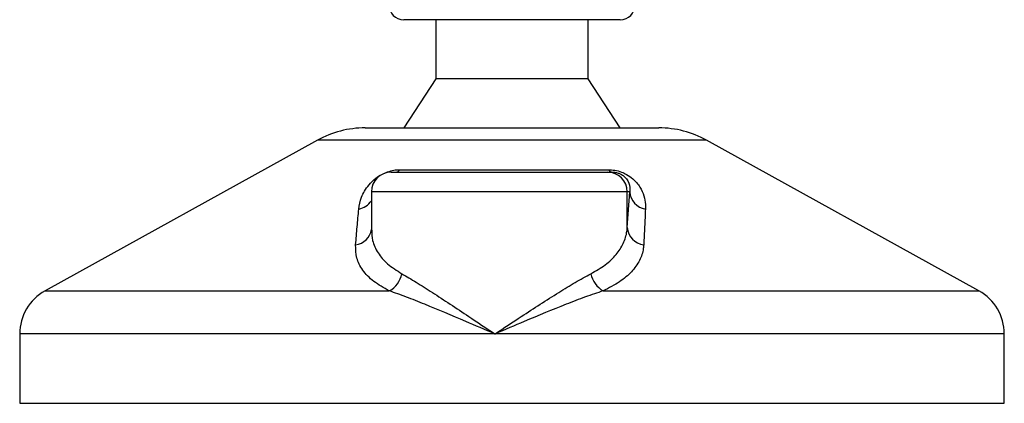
# Model space of a CAD drawing. Header units: millimetres. Extents: x 0 to 420, y 0 to 297.
# Tile 82 of 88: x 321.82 to 325.36, y 198.15 to 199.53. Entities that reach past the tile are written whole.
import ezdxf

# ---------------------------------------------------------------- set-up
doc = ezdxf.new("R2010")
doc.units = ezdxf.units.MM

msp = doc.modelspace()

# ---------------------------------------------------------------- linework, layer by layer
at = {"color": 7, "linetype": 'Continuous', "lineweight": 25}
for p, q in [((323.98242, 199.53143), (323.20407, 199.53143)), ((323.31905, 199.53143), (323.31905, 199.31915)), ((323.86743, 199.31915), (323.86743, 199.53143)), ((323.31905, 199.31915), (323.20407, 199.14225)), ((323.86743, 199.31915), (323.31905, 199.31915)), ((323.98242, 199.14225), (323.86743, 199.31915)), ((323.06553, 199.14225), (324.12095, 199.14225)), ((322.89412, 199.09796), (321.91546, 198.55593)), ((324.29236, 199.09796), (322.89412, 199.09796)), ((325.27102, 198.55593), (324.29236, 199.09796)), ((323.15867, 198.98305), (323.93678, 198.98305)), ((323.1907, 198.99191), (323.93974, 198.99191)), ((323.93678, 198.98305), (323.95308, 198.98305)), ((323.08791, 198.91229), (323.08791, 198.77461)), ((324.0075, 198.91229), (323.08791, 198.91229)), ((324.0075, 198.78373), (324.0075, 198.91229)), ((324.0075, 198.78373), (324.01633, 198.91229)), ((324.01633, 198.91229), (324.0075, 198.91229)), ((321.91546, 198.55593), (323.15247, 198.55593)), ((323.92073, 198.55593), (325.27102, 198.55593)), ((321.82427, 198.40118), (321.82427, 198.15163)), ((323.53189, 198.40118), (321.82427, 198.40118)), ((325.36221, 198.40118), (323.53189, 198.40118)), ((325.36221, 198.15163), (325.36221, 198.40118)), ((321.82427, 198.15163), (325.36221, 198.15163))]:
    msp.add_line(p, q, dxfattribs=at)
for centre, radius, start, end in [((323.20407, 199.5845), 0.05307, 180, 270), ((323.98242, 199.5845), 0.05307, 270, 0), ((323.06553, 198.78846), 0.35379, 90, 118.97971), ((324.12095, 198.78846), 0.35379, 61.02029, 90), ((323.15867, 198.91229), 0.07076, 90, 180), ((323.17367, 199.0037), 0.02071, 274.23151, 325.2865), ((323.93676, 198.91231), 0.07074, 359.98276, 89.98275), ((323.95497, 199.00037), 0.01742, 209.05163, 263.76168), ((324.08304, 198.91642), 0.06684, 183.54488, 261.10645), ((323.03039, 198.9181), 0.06883, 280.3615, 326.68384), ((323.02384, 198.78607), 0.06469, 276.74568, 352.01298), ((324.07426, 198.78829), 0.06692, 183.90875, 263.2912), ((323.10949, 198.63435), 0.08943, 298.723, 349.35207), ((323.96765, 198.63575), 0.09259, 191.16088, 239.55225), ((322.00117, 198.40118), 0.1769, 118.97971, 180), ((325.18531, 198.40118), 0.1769, 0, 61.02029)]:
    msp.add_arc(centre, radius, start, end, dxfattribs=at)
for points, knots in [([(323.04277, 198.85039), (323.04501, 198.86448), (323.04947, 198.89257), (323.07145, 198.9302), (323.0991, 198.95828), (323.12287, 198.97432), (323.14575, 198.98469), (323.16819, 198.99055), (323.18308, 198.99187), (323.19002, 198.9919), (323.1907, 198.99191)], [0, 0, 0, 0, 0.2791688, 0.5566156, 0.6991027, 0.7915598, 0.8614835, 0.9308082, 0.9932657, 1, 1, 1, 1]), ([(323.93974, 198.99191), (323.94742, 198.99155), (323.96289, 198.99083), (323.98616, 198.98428), (324.00872, 198.97363), (324.03384, 198.95515), (324.05471, 198.92859), (324.0683, 198.89762), (324.07292, 198.8714), (324.07276, 198.85589), (324.0727, 198.85039)], [0, 0, 0, 0, 0.0715734, 0.1443473, 0.2083354, 0.3096596, 0.4923301, 0.6911888, 0.8905251, 1, 1, 1, 1]), ([(323.95308, 198.98305), (323.9554, 198.98299), (323.95912, 198.98291), (323.96545, 198.98208), (323.97145, 198.9808), (323.97736, 198.97892), (323.98242, 198.9768), (323.99044, 198.97266), (324.00175, 198.96379), (324.01486, 198.94501), (324.01787, 198.92751), (324.01661, 198.91504), (324.01633, 198.91229)], [0, 0, 0, 0, 0.03262824, 0.05252441, 0.07584006, 0.10005346, 0.12245263, 0.1468975, 0.23622486, 0.42447648, 0.87329199, 1, 1, 1, 1]), ([(323.03144, 198.72183), (323.03327, 198.74338), (323.03693, 198.78667), (323.04082, 198.82909), (323.04277, 198.85039)], [0, 0, 0, 0, 0.497852, 1, 1, 1, 1]), ([(324.0727, 198.85039), (324.07171, 198.82927), (324.06972, 198.78686), (324.06754, 198.74357), (324.06644, 198.72183)], [0, 0, 0, 0, 0.4978543, 1, 1, 1, 1]), ([(323.08903, 198.77461), (323.08945, 198.76204), (323.09038, 198.73342), (323.10977, 198.69269), (323.14357, 198.65196), (323.17925, 198.62933), (323.19738, 198.61783)], [0, 0, 0, 0, 0.2082101, 0.4742022, 0.7327817, 1, 1, 1, 1]), ([(323.87681, 198.61783), (323.89464, 198.62811), (323.93085, 198.64897), (323.96913, 198.68588), (323.99532, 198.72641), (324.00544, 198.75963), (324.00711, 198.77923), (324.0075, 198.78373)], [0, 0, 0, 0, 0.2283053, 0.4634776, 0.6938128, 0.9297437, 1, 1, 1, 1]), ([(323.15247, 198.55593), (323.13276, 198.56701), (323.09265, 198.58955), (323.05487, 198.62983), (323.03214, 198.67395), (323.03168, 198.70572), (323.03144, 198.72183)], [0, 0, 0, 0, 0.24635312, 0.50146761, 0.74726318, 1, 1, 1, 1]), ([(324.06644, 198.72183), (324.06608, 198.71733), (324.06451, 198.69806), (324.05368, 198.6648), (324.02502, 198.6246), (323.98199, 198.58735), (323.94134, 198.56651), (323.92073, 198.55593)], [0, 0, 0, 0, 0.0699949, 0.2998887, 0.53536, 0.7642956, 1, 1, 1, 1]), ([(323.19738, 198.61783), (323.21434, 198.60796), (323.24829, 198.58822), (323.30719, 198.5503), (323.37047, 198.50876), (323.44543, 198.45882), (323.50003, 198.42238), (323.53161, 198.40137), (323.53189, 198.40118)], [0, 0, 0, 0, 0.181527, 0.3632884, 0.5522832, 0.7413623, 0.9977537, 1, 1, 1, 1]), ([(323.53189, 198.40118), (323.53216, 198.40137), (323.56375, 198.42238), (323.61852, 198.45868), (323.69502, 198.50862), (323.76011, 198.55001), (323.82202, 198.58804), (323.85839, 198.60782), (323.87681, 198.61783)], [0, 0, 0, 0, 0.0022463, 0.2586365, 0.4459417, 0.636711, 0.8160478, 1, 1, 1, 1]), ([(323.53189, 198.40118), (323.53159, 198.40131), (323.49653, 198.41633), (323.41036, 198.45336), (323.30338, 198.49856), (323.2129, 198.53479), (323.17261, 198.54889), (323.15247, 198.55593)], [0, 0, 0, 0, 0.0022151, 0.2580941, 0.6355, 0.8178206, 1, 1, 1, 1]), ([(323.92073, 198.55593), (323.89971, 198.54895), (323.85724, 198.53485), (323.76341, 198.49867), (323.65393, 198.45336), (323.56725, 198.41633), (323.53219, 198.40131), (323.53189, 198.40118)], [0, 0, 0, 0, 0.18041479, 0.36450089, 0.74190632, 0.99778494, 1, 1, 1, 1])]:
    msp.add_open_spline(points, degree=3, knots=knots, dxfattribs=at)

doc.saveas('drawing.dxf')
